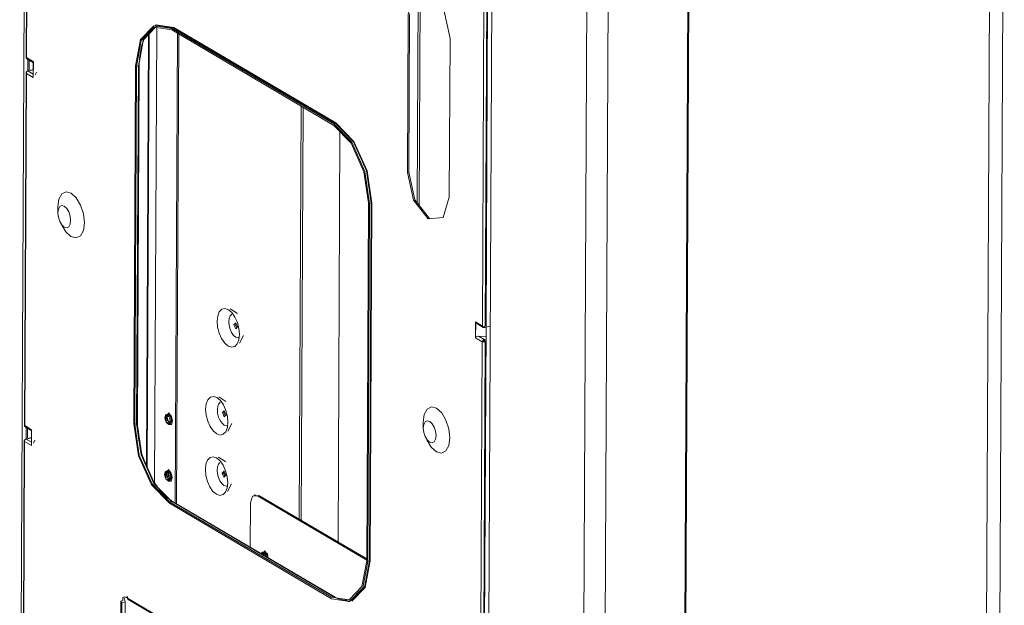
# Model space of a CAD drawing. Header units: millimetres. Extents: x 37142 to 74566, y 2709 to 34045.
# Tile 54 of 58: x 71465 to 71943, y 26542 to 26826. Entities that reach past the tile are written whole.
import ezdxf

# ---------------------------------------------------------------- set-up
doc = ezdxf.new("R2010")
doc.units = ezdxf.units.MM
doc.layers.add('G-XREF-____-OTLN', color=8, linetype='Continuous', lineweight=9)
doc.layers.add('M-EQPM-____-OTLN', color=50, linetype='Continuous', lineweight=20)

# ---------------------------------------------------------------- blocks, each defined once
blk = doc.blocks.new('City Class FR - City Class F_iam-V36-3D Вент Right')
at = {"layer": 'G-XREF-____-OTLN'}
for p, q in [((4544.85, 26396.33), (4547.92, 27033.5)), ((4548.79, 26979.11), (4547.97, 26808.01)), ((4548.96, 26978.89), (4548.14, 26807.78)), ((5019.96, 26332.69), (5023.04, 26973.1)), ((5016.49, 26968.2), (5013.41, 26327.79)), ((4869.81, 26930.01), (4866.72, 26288.13)), ((4870.26, 26929.01), (4867.17, 26288.6)), ((4828.06, 26282.3), (4831.12, 26918.68)), ((4817.6, 26275.31), (4820.69, 26915.72)), ((4774.42, 26903.32), (4771.34, 26262.91)), ((4771.36, 26677.33), (4772.22, 26855.98)), ((4769.55, 26677.35), (4770.38, 26848.46)), ((4771.77, 26848.35), (4770.94, 26677.24)), ((4737.87, 26737.28), (4738.36, 26839.02)), ((4739.35, 26839.11), (4738.85, 26736.03)), ((4733.19, 26751.93), (4733.56, 26828.95)), ((4734.22, 26829.13), (4733.85, 26752.1)), ((4611.4, 26822.42), (4610.34, 26601.14)), ((4611.47, 26823.69), (4610.56, 26823.45)), ((4610.88, 26823.51), (4619.63, 26822.17)), ((4619.79, 26822.4), (4610.99, 26823.74)), ((4617.36, 26822.71), (4617.74, 26822.47)), ((4618.72, 26821.93), (4619.63, 26822.17)), ((4618.72, 26821.93), (4697.37, 26775.6)), ((4619.63, 26822.17), (4698.28, 26775.84)), ((4698.44, 26776.07), (4619.79, 26822.4)), ((4606.48, 26609.65), (4607.49, 26819.02)), ((4607.77, 26819.31), (4606.76, 26609.04)), ((4618.72, 26821.2), (4697.37, 26774.87)), ((4620.34, 26591.35), (4621.44, 26819.61)), ((4622.1, 26819.23), (4621, 26590.97)), ((4753.84, 26817), (4753.47, 26739.98)), ((4602.74, 26804.32), (4604.92, 26816.69)), ((4547.98, 26808.08), (4548.14, 26807.78)), ((4548.14, 26807.78), (4551.49, 26805.81)), ((4548.14, 26807.78), (4548.27, 26807.26)), ((4548.35, 26807.2), (4551.54, 26805.32)), ((4548.78, 26801.14), (4548.81, 26806.97)), ((4549.47, 26806.62), (4549.44, 26801.84)), ((4551.46, 26805.61), (4551.42, 26798.39)), ((4551.49, 26805.81), (4551.46, 26798.1)), ((4600.28, 26629.93), (4601.12, 26803.79)), ((4600.73, 26629.67), (4601.57, 26803.53)), ((4601.57, 26803.53), (4602.48, 26803.77)), ((4602.48, 26803.77), (4601.64, 26629.91)), ((4602.08, 26630.24), (4602.91, 26804.1)), ((4547.93, 26800.3), (4547.11, 26629.2)), ((4548.1, 26800.08), (4547.28, 26628.97)), ((4547.95, 26800.38), (4548.1, 26800.08)), ((4551.46, 26798.1), (4548.1, 26800.08)), ((4551.47, 26802.02), (4548.67, 26801.27)), ((4548.67, 26801.27), (4548.68, 26801.27)), ((4548.93, 26801.22), (4551.47, 26801.9)), ((4551.46, 26799.73), (4548.93, 26801.22)), ((4552.37, 26799.34), (4553.04, 26800.76)), ((4681.59, 26784.16), (4680.63, 26583.53)), ((4682.58, 26783.57), (4681.62, 26582.95)), ((4697.37, 26775.6), (4698.28, 26775.84)), ((4699.45, 26572.45), (4700.41, 26771.74)), ((4733.19, 26751.93), (4733.85, 26752.1)), ((4713.41, 26563.29), (4714.25, 26737.15)), ((4714.7, 26736.88), (4713.86, 26563.03)), ((4714.7, 26736.88), (4715.61, 26737.13)), ((4715.61, 26737.13), (4714.77, 26563.27)), ((4715.05, 26563.25), (4715.88, 26737.11)), ((4563.33, 26735.2), (4563.33, 26734.62)), ((4563.33, 26734.62), (4563.41, 26732.05)), ((4563.36, 26733.98), (4563.43, 26733.2)), ((4564.6, 26727.61), (4565.82, 26725.34)), ((4650.62, 26683.4), (4647.07, 26685.7)), ((4649.55, 26678.17), (4649.76, 26678.97)), ((4649.55, 26678.17), (4650.29, 26676.3)), ((4766.16, 26671.62), (4766.2, 26679.33)), ((4766.2, 26679.33), (4769.55, 26677.35)), ((4766.25, 26678.76), (4766.22, 26673.26)), ((4766.29, 26671.9), (4766.33, 26678.98)), ((4766.79, 26678.53), (4769.87, 26676.71)), ((4766.79, 26678.53), (4766.83, 26678.5)), ((4769.79, 26676.77), (4769.55, 26677.35)), ((4769.67, 26677.07), (4770.37, 26676.66)), ((4770.37, 26676.66), (4769.87, 26676.71)), ((4770.77, 26676.69), (4770.37, 26676.66)), ((4770.49, 26498.52), (4771.35, 26677.17)), ((4770.64, 26676.61), (4773.33, 26677.33)), ((4651.56, 26668.96), (4653.48, 26672.72)), ((4766.16, 26671.62), (4766.22, 26671.76)), ((4769.52, 26669.65), (4766.16, 26671.62)), ((4770.35, 26670.79), (4767.6, 26672.4)), ((4771.33, 26672.11), (4767.6, 26672.4)), ((4768.69, 26498.54), (4769.52, 26669.65)), ((4770.91, 26669.54), (4770.08, 26498.43)), ((4771.32, 26671.05), (4770.35, 26670.79)), ((4645.04, 26640.71), (4641.5, 26643.01)), ((4643.98, 26635.47), (4644.19, 26636.27)), ((4644.64, 26633.67), (4643.98, 26635.47)), ((4615.67, 26633.01), (4616.09, 26631.1)), ((4616.04, 26634.36), (4615.72, 26633.96)), ((4616.17, 26632.13), (4616.12, 26632.64)), ((4616.48, 26630.32), (4617.31, 26629.47)), ((4616.56, 26630.3), (4617.1, 26629.81)), ((4617.45, 26633.96), (4618.04, 26633.33)), ((4618.19, 26633.02), (4618.5, 26631.63)), ((4740.81, 26630.06), (4740.8, 26630.66)), ((4547.12, 26629.27), (4547.28, 26628.97)), ((4547.28, 26628.97), (4550.63, 26627)), ((4547.28, 26628.97), (4547.41, 26628.45)), ((4547.49, 26628.39), (4550.68, 26626.51)), ((4547.92, 26622.33), (4547.95, 26628.16)), ((4548.61, 26627.81), (4548.58, 26623.03)), ((4550.6, 26626.8), (4550.56, 26619.58)), ((4550.63, 26627), (4550.59, 26619.29)), ((4601.64, 26629.91), (4600.73, 26629.67)), ((4616.81, 26629.9), (4617.29, 26629.72)), ((4617.97, 26629.65), (4617.44, 26630.1)), ((4645.99, 26626.26), (4647.91, 26630.03)), ((4740.8, 26630.08), (4740.87, 26627.5)), ((4740.9, 26628.62), (4740.84, 26629.42)), ((4547.07, 26621.5), (4546.24, 26450.39)), ((4547.24, 26621.27), (4546.42, 26450.16)), ((4547.09, 26621.57), (4547.24, 26621.27)), ((4550.59, 26619.29), (4547.24, 26621.27)), ((4550.61, 26623.21), (4547.81, 26622.46)), ((4547.81, 26622.46), (4547.81, 26622.46)), ((4548.07, 26622.41), (4550.61, 26623.09)), ((4550.6, 26620.92), (4548.07, 26622.41)), ((4551.51, 26620.53), (4552.18, 26621.95)), ((4742.06, 26623.07), (4743.29, 26620.8)), ((4644.9, 26611.36), (4641.36, 26613.67)), ((4615.91, 26606.85), (4615.59, 26606.45)), ((4616.44, 26605.71), (4617.41, 26607.21)), ((4617.71, 26607.07), (4617.1, 26605.89)), ((4617.32, 26606.45), (4617.9, 26605.82)), ((4643.84, 26606.13), (4644.04, 26606.93)), ((4615.54, 26605.5), (4615.95, 26603.59)), ((4616.03, 26604.62), (4615.98, 26605.13)), ((4616.35, 26602.81), (4617.17, 26601.96)), ((4616.43, 26603.78), (4616.44, 26605.71)), ((4616.43, 26602.79), (4616.97, 26602.3)), ((4617.1, 26605.89), (4616.44, 26605.71)), ((4616.68, 26602.4), (4617.15, 26602.21)), ((4617.09, 26603.38), (4617.08, 26602.17)), ((4617.1, 26605.89), (4617.09, 26604.12)), ((4617.84, 26602.14), (4617.31, 26602.59)), ((4618.06, 26605.51), (4618.36, 26604.12)), ((4644.52, 26605.92), (4643.34, 26605.6)), ((4644.49, 26604.33), (4643.84, 26606.13)), ((4643.93, 26605.38), (4644.68, 26605.58)), ((4618.67, 26591.92), (4611.25, 26599.51)), ((4645.85, 26596.92), (4647.76, 26600.69)), ((4618.52, 26592.2), (4617.61, 26591.95)), ((4617.61, 26591.95), (4696.26, 26545.62)), ((4619.1, 26592.09), (4618.52, 26592.2)), ((4618.52, 26592.2), (4697.17, 26545.87)), ((4697.67, 26545.81), (4619.02, 26592.14)), ((4658.62, 26594.88), (4661.02, 26595.08)), ((4659.44, 26595.38), (4658.78, 26595.2)), ((4660.36, 26594.91), (4661.02, 26595.08)), ((4660.36, 26594.91), (4713.41, 26563.66)), ((4661.02, 26595.08), (4713.41, 26564.22)), ((4696.26, 26544.89), (4617.61, 26591.22)), ((4656.85, 26569.85), (4656.96, 26591.4)), ((4662.87, 26566.41), (4663.9, 26568.33)), ((4663.9, 26567.99), (4662.22, 26566.58)), ((4662.62, 26567.38), (4662.29, 26566.99)), ((4664.01, 26567.45), (4663.37, 26566.11)), ((4664.02, 26566.99), (4664.61, 26566.35)), ((4664.04, 26566.48), (4664.38, 26567.44)), ((4664.77, 26566.05), (4665.05, 26564.95)), ((4665.48, 26566.08), (4664.87, 26567.1)), ((4713.86, 26563.03), (4714.77, 26563.27)), ((4595.54, 26545.29), (4596.12, 26543.37)), ((4595.75, 26545.8), (4596.71, 26545.23)), ((4596.71, 26545.78), (4597.16, 26545.52)), ((4597.06, 26545.49), (4597.06, 26546.04)), ((4597.16, 26545.52), (4597.16, 26545.15)), ((4597.16, 26545.15), (4613.1, 26535.76)), ((4597.48, 26544.51), (4613.42, 26535.12)), ((4697.17, 26545.87), (4696.26, 26545.62)), ((4697.56, 26545.42), (4696.92, 26545.8)), ((4593.47, 26448.37), (4593.93, 26543.74)), ((4595.01, 26544.03), (4593.93, 26543.74)), ((4593.93, 26448.84), (4594.38, 26542.91)), ((4594.38, 26542.91), (4596.12, 26543.37)), ((4596.12, 26543.37), (4595.66, 26449.31)), ((4704.42, 26543.37), (4705.33, 26543.62))]:
    blk.add_line(p, q, dxfattribs=at)
for points in [[(4733.56, 26828.95, 0), (4736.58, 26838.87, 0), (4743.78, 26839.48, 0), (4750.93, 26830.42, 0), (4753.84, 26817, 0)], [(4601.12, 26803.79, 0), (4603.53, 26816.63, 0), (4609.97, 26823.26, 0), (4618.72, 26821.93, 0)], [(4601.57, 26803.53, 0), (4603.91, 26816.03, 0), (4610.19, 26822.5, 0), (4618.72, 26821.2, 0)], [(4610.76, 26822.61, 0), (4604.82, 26816.27, 0), (4602.48, 26803.77, 0)], [(4611.67, 26822.92, 0), (4611.13, 26822.75, 0), (4610.6, 26822.54, 0), (4610.07, 26822.28, 0), (4609.56, 26821.99, 0), (4609.07, 26821.65, 0), (4608.58, 26821.26, 0), (4608.11, 26820.83, 0), (4607.65, 26820.36, 0), (4607.21, 26819.85, 0), (4606.78, 26819.29, 0), (4606.38, 26818.69, 0), (4605.99, 26818.05, 0), (4605.61, 26817.36, 0), (4605.26, 26816.64, 0), (4604.94, 26815.88, 0), (4604.63, 26815.08, 0), (4604.35, 26814.25, 0), (4604.09, 26813.38, 0), (4603.85, 26812.47, 0), (4603.64, 26811.54, 0), (4603.46, 26810.57, 0), (4603.3, 26809.58, 0), (4603.17, 26808.56, 0), (4603.07, 26807.52, 0), (4602.99, 26806.45, 0), (4602.94, 26805.36, 0), (4602.91, 26804.25, 0), (4602.91, 26804.1, 0)], [(4619.63, 26822.17, 0), (4619.75, 26822.26, 0), (4619.79, 26822.4, 0)], [(4547.97, 26808.03, 0), (4547.97, 26807.97, 0), (4547.97, 26807.91, 0), (4547.98, 26807.85, 0), (4547.99, 26807.79, 0), (4548, 26807.73, 0), (4548.02, 26807.68, 0), (4548.04, 26807.62, 0), (4548.07, 26807.57, 0), (4548.09, 26807.52, 0), (4548.12, 26807.47, 0), (4548.15, 26807.42, 0), (4548.18, 26807.38, 0), (4548.21, 26807.34, 0), (4548.23, 26807.33, 0)], [(4551.49, 26805.81, 0), (4551.46, 26805.68, 0), (4551.46, 26805.61, 0)], [(4602.48, 26803.77, 0), (4602.9, 26804.02, 0), (4602.74, 26804.32, 0)], [(4548.7, 26801.27, 0), (4548.66, 26801.26, 0), (4548.62, 26801.25, 0), (4548.59, 26801.24, 0), (4548.55, 26801.22, 0), (4548.51, 26801.21, 0), (4548.48, 26801.19, 0), (4548.44, 26801.17, 0), (4548.41, 26801.15, 0), (4548.37, 26801.13, 0), (4548.34, 26801.11, 0), (4548.31, 26801.08, 0), (4548.28, 26801.06, 0), (4548.25, 26801.03, 0), (4548.22, 26801, 0), (4548.19, 26800.97, 0), (4548.16, 26800.94, 0), (4548.14, 26800.91, 0), (4548.11, 26800.88, 0), (4548.09, 26800.85, 0), (4548.07, 26800.81, 0), (4548.05, 26800.78, 0), (4548.03, 26800.74, 0), (4548.02, 26800.71, 0), (4548, 26800.67, 0), (4547.99, 26800.63, 0), (4547.97, 26800.6, 0), (4547.96, 26800.56, 0), (4547.95, 26800.52, 0), (4547.95, 26800.48, 0), (4547.94, 26800.44, 0), (4547.93, 26800.4, 0), (4547.93, 26800.36, 0), (4547.93, 26800.32, 0), (4547.93, 26800.28, 0)], [(4548.93, 26801.22, 0), (4548.24, 26800.86, 0), (4548.1, 26800.08, 0)], [(4551.42, 26798.39, 0), (4551.43, 26798.29, 0), (4551.46, 26798.1, 0)], [(4697.37, 26775.6, 0), (4706.08, 26766.65, 0), (4712.43, 26752.48, 0), (4714.7, 26736.88, 0)], [(4714.25, 26737.15, 0), (4712.03, 26752.34, 0), (4705.85, 26766.14, 0), (4697.37, 26774.87, 0)], [(4698.28, 26775.84, 0), (4698.39, 26775.93, 0), (4698.44, 26776.07, 0)], [(4698.28, 26775.84, 0), (4706.99, 26766.89, 0), (4713.33, 26752.72, 0), (4715.61, 26737.13, 0)], [(4715.88, 26737.11, 0), (4713.6, 26752.8, 0), (4707.21, 26767.06, 0), (4698.44, 26776.07, 0)], [(4753.47, 26739.98, 0), (4750.44, 26730.06, 0), (4743.25, 26729.45, 0), (4736.1, 26738.5, 0), (4733.19, 26751.93, 0)], [(4733.85, 26752.1, 0), (4736.76, 26738.68, 0), (4743.91, 26729.62, 0)], [(4563.33, 26735.2, 0), (4563.84, 26738.95, 0), (4565.27, 26741.54, 0), (4567.38, 26742.59, 0), (4569.86, 26741.93, 0), (4572.33, 26739.66, 0), (4574.42, 26736.14, 0), (4575.81, 26731.89, 0), (4576.29, 26727.57, 0)], [(4569.6, 26728.67, 0), (4569.37, 26730.74, 0), (4568.71, 26732.77, 0), (4567.71, 26734.46, 0), (4566.53, 26735.54, 0), (4565.34, 26735.86, 0), (4564.33, 26735.36, 0), (4563.65, 26734.12, 0), (4563.4, 26732.32, 0)], [(4715.61, 26737.13, 0), (4715.76, 26737.14, 0), (4715.88, 26737.11, 0)], [(4569.6, 26728.67, 0), (4569.35, 26726.88, 0), (4568.67, 26725.64, 0), (4567.66, 26725.14, 0), (4566.48, 26725.46, 0), (4565.29, 26726.54, 0), (4564.29, 26728.22, 0), (4563.63, 26730.25, 0), (4563.41, 26732.05, 0)], [(4565.19, 26726.63, 0), (4567.28, 26723.1, 0), (4569.75, 26720.84, 0), (4572.23, 26720.18, 0), (4574.35, 26721.22, 0), (4575.77, 26723.81, 0), (4576.29, 26727.57, 0)], [(4651.58, 26673.29, 0), (4651.33, 26676.17, 0), (4650.57, 26679.08, 0), (4649.38, 26681.74, 0), (4647.88, 26683.89, 0), (4646.2, 26685.31, 0), (4644.53, 26685.86, 0), (4643.01, 26685.5, 0), (4641.8, 26684.26, 0), (4641.02, 26682.25, 0), (4640.74, 26679.68, 0)], [(4646.41, 26679.45, 0), (4646.59, 26681.05, 0), (4647.08, 26682.31, 0), (4647.83, 26683.08, 0)], [(4651.58, 26673.29, 0), (4651.3, 26670.72, 0), (4650.52, 26668.71, 0), (4649.31, 26667.47, 0), (4647.79, 26667.11, 0), (4646.12, 26667.66, 0), (4644.44, 26669.08, 0), (4642.94, 26671.23, 0), (4641.75, 26673.89, 0), (4640.99, 26676.8, 0), (4640.74, 26679.68, 0)], [(4651.43, 26671.69, 0), (4650.81, 26671.61, 0), (4649.77, 26671.96, 0), (4648.72, 26672.84, 0), (4647.79, 26674.18, 0), (4647.04, 26675.84, 0), (4646.57, 26677.66, 0), (4646.41, 26679.45, 0)], [(4650.7, 26676.93, 0), (4649.8, 26678.93, 0), (4648.89, 26677.99, 0)], [(4766.33, 26678.98, 0), (4766.25, 26679.15, 0), (4766.2, 26679.33, 0)], [(4648.89, 26677.99, 0), (4649.79, 26675.99, 0), (4650.7, 26676.93, 0)], [(4769.55, 26677.35, 0), (4770.19, 26677, 0), (4770.94, 26677.24, 0)], [(4769.89, 26676.7, 0), (4769.93, 26676.68, 0), (4769.96, 26676.66, 0), (4770, 26676.65, 0), (4770.03, 26676.64, 0), (4770.07, 26676.62, 0), (4770.1, 26676.61, 0), (4770.14, 26676.6, 0), (4770.17, 26676.6, 0), (4770.21, 26676.59, 0), (4770.24, 26676.58, 0), (4770.28, 26676.58, 0), (4770.31, 26676.58, 0), (4770.35, 26676.57, 0), (4770.38, 26676.57, 0), (4770.42, 26676.57, 0), (4770.45, 26676.58, 0), (4770.48, 26676.58, 0), (4770.52, 26676.58, 0), (4770.55, 26676.59, 0), (4770.58, 26676.6, 0), (4770.6, 26676.6, 0)], [(4767.6, 26672.4, 0), (4766.8, 26672.3, 0), (4766.29, 26671.9, 0)], [(4769.52, 26669.65, 0), (4769.76, 26670.36, 0), (4770.35, 26670.79, 0)], [(4769.52, 26669.65, 0), (4770.16, 26669.66, 0), (4770.91, 26669.54, 0)], [(4770.34, 26670.05, 0), (4770.25, 26669.96, 0), (4770.18, 26669.83, 0)], [(4770.45, 26669.8, 0), (4770.3, 26669.79, 0), (4770.18, 26669.83, 0)], [(4770.45, 26669.8, 0), (4770.42, 26669.95, 0), (4770.34, 26670.05, 0)], [(4770.35, 26670.79, 0), (4770.74, 26670.28, 0), (4770.91, 26669.54, 0)], [(4646.01, 26630.6, 0), (4645.76, 26633.47, 0), (4645, 26636.39, 0), (4643.81, 26639.05, 0), (4642.3, 26641.19, 0), (4640.63, 26642.61, 0), (4638.95, 26643.17, 0), (4637.44, 26642.81, 0), (4636.23, 26641.56, 0), (4635.44, 26639.55, 0), (4635.17, 26636.98, 0)], [(4640.84, 26636.76, 0), (4641.02, 26638.36, 0), (4641.5, 26639.61, 0), (4642.26, 26640.39, 0)], [(4616.37, 26632.53, 0), (4616.29, 26633.39, 0), (4617.32, 26635.31, 0)], [(4646.01, 26630.6, 0), (4645.73, 26628.02, 0), (4644.95, 26626.02, 0), (4643.74, 26624.77, 0), (4642.22, 26624.41, 0), (4640.54, 26624.97, 0), (4638.87, 26626.39, 0), (4637.36, 26628.53, 0), (4636.17, 26631.19, 0), (4635.42, 26634.11, 0), (4635.17, 26636.98, 0)], [(4640.84, 26636.76, 0), (4641, 26634.96, 0), (4641.47, 26633.14, 0), (4642.21, 26631.49, 0), (4643.15, 26630.15, 0), (4644.19, 26629.26, 0), (4645.24, 26628.92, 0), (4645.86, 26628.99, 0)], [(4645.12, 26634.23, 0), (4644.23, 26636.23, 0), (4643.32, 26635.3, 0)], [(4643.32, 26635.3, 0), (4644.22, 26633.3, 0), (4645.12, 26634.23, 0)], [(4753.75, 26623.02, 0), (4753.28, 26627.35, 0), (4751.89, 26631.6, 0), (4749.8, 26635.12, 0), (4747.33, 26637.38, 0), (4744.85, 26638.04, 0), (4742.73, 26637, 0), (4741.31, 26634.41, 0), (4740.8, 26630.66, 0)], [(4601.64, 26629.91, 0), (4602.06, 26630.17, 0), (4602.08, 26630.24, 0)], [(4619.02, 26592.14, 0), (4618.36, 26592.55, 0), (4617.7, 26593.01, 0), (4617.03, 26593.51, 0), (4616.37, 26594.06, 0), (4615.7, 26594.64, 0), (4615.05, 26595.27, 0), (4614.39, 26595.94, 0), (4613.74, 26596.65, 0), (4613.1, 26597.4, 0), (4612.47, 26598.19, 0), (4611.85, 26599.01, 0), (4611.24, 26599.86, 0), (4610.64, 26600.75, 0), (4610.05, 26601.68, 0), (4609.48, 26602.63, 0), (4608.92, 26603.61, 0), (4608.38, 26604.62, 0), (4607.86, 26605.65, 0), (4607.35, 26606.71, 0), (4606.86, 26607.79, 0), (4606.4, 26608.89, 0), (4605.95, 26610, 0), (4605.53, 26611.14, 0), (4605.12, 26612.29, 0), (4604.74, 26613.45, 0), (4604.38, 26614.62, 0), (4604.05, 26615.8, 0), (4603.74, 26616.99, 0), (4603.46, 26618.18, 0), (4603.2, 26619.37, 0), (4602.97, 26620.57, 0), (4602.76, 26621.77, 0), (4602.58, 26622.96, 0), (4602.43, 26624.15, 0), (4602.3, 26625.33, 0), (4602.21, 26626.5, 0), (4602.14, 26627.66, 0), (4602.09, 26628.8, 0), (4602.08, 26629.94, 0), (4602.08, 26630.24, 0)], [(4617.92, 26631.29, 0), (4617.85, 26632.04, 0), (4617.63, 26632.79, 0), (4617.3, 26633.45, 0), (4616.89, 26633.94, 0), (4616.45, 26634.19, 0), (4616.04, 26634.19, 0), (4615.7, 26633.93, 0), (4615.47, 26633.44, 0), (4615.4, 26632.78, 0)], [(4617.92, 26631.29, 0), (4617.84, 26630.64, 0), (4617.62, 26630.15, 0), (4617.28, 26629.89, 0), (4616.87, 26629.88, 0), (4616.43, 26630.14, 0), (4616.02, 26630.63, 0), (4615.68, 26631.29, 0), (4615.47, 26632.04, 0), (4615.4, 26632.78, 0)], [(4617.33, 26634.96, 0), (4615.63, 26633.21, 0), (4615.88, 26631.6, 0)], [(4615.67, 26633.01, 0), (4616.1, 26634.42, 0), (4617.12, 26634.51, 0)], [(4617.15, 26633.44, 0), (4616.84, 26633.62, 0), (4616.56, 26633.62, 0), (4616.32, 26633.44, 0), (4616.17, 26633.1, 0), (4616.12, 26632.64, 0)], [(4617.45, 26633.96, 0), (4616.71, 26633.9, 0), (4616.39, 26632.87, 0)], [(4616.39, 26632.87, 0), (4616.69, 26631.48, 0), (4617.44, 26630.54, 0)], [(4616.66, 26633.85, 0), (4616.66, 26633.85, 0), (4616.66, 26633.84, 0), (4616.65, 26633.83, 0), (4616.64, 26633.81, 0), (4616.63, 26633.79, 0), (4616.62, 26633.76, 0), (4616.61, 26633.72, 0), (4616.59, 26633.69, 0), (4616.58, 26633.64, 0), (4616.57, 26633.59, 0), (4616.56, 26633.54, 0), (4616.55, 26633.48, 0), (4616.54, 26633.42, 0), (4616.53, 26633.35, 0), (4616.53, 26633.29, 0), (4616.52, 26633.21, 0), (4616.52, 26633.14, 0), (4616.52, 26633.06, 0), (4616.52, 26632.98, 0), (4616.53, 26632.9, 0), (4616.53, 26632.82, 0), (4616.54, 26632.73, 0), (4616.55, 26632.64, 0), (4616.56, 26632.55, 0), (4616.57, 26632.47, 0), (4616.59, 26632.38, 0), (4616.61, 26632.29, 0), (4616.63, 26632.2, 0), (4616.65, 26632.11, 0), (4616.67, 26632.02, 0), (4616.7, 26631.93, 0), (4616.72, 26631.84, 0), (4616.75, 26631.75, 0), (4616.78, 26631.67, 0), (4616.82, 26631.58, 0), (4616.85, 26631.5, 0), (4616.88, 26631.42, 0), (4616.92, 26631.34, 0), (4616.96, 26631.26, 0), (4616.99, 26631.19, 0), (4617.03, 26631.12, 0), (4617.07, 26631.05, 0), (4617.11, 26630.98, 0), (4617.15, 26630.92, 0), (4617.19, 26630.86, 0), (4617.23, 26630.81, 0), (4617.27, 26630.76, 0), (4617.31, 26630.71, 0), (4617.34, 26630.67, 0), (4617.38, 26630.63, 0), (4617.41, 26630.6, 0), (4617.44, 26630.57, 0), (4617.47, 26630.54, 0), (4617.5, 26630.52, 0), (4617.52, 26630.5, 0), (4617.54, 26630.49, 0), (4617.55, 26630.48, 0)], [(4617.86, 26631.61, 0), (4617.81, 26631.16, 0), (4617.65, 26630.82, 0), (4617.42, 26630.64, 0), (4617.13, 26630.64, 0), (4616.83, 26630.82, 0)], [(4617.1, 26629.81, 0), (4618.13, 26629.9, 0), (4618.56, 26631.31, 0)], [(4617.12, 26634.51, 0), (4618.14, 26633.22, 0), (4618.56, 26631.31, 0)], [(4617.31, 26629.47, 0), (4618.5, 26629.57, 0), (4619.01, 26631.22, 0)], [(4619.01, 26631.22, 0), (4618.52, 26633.45, 0), (4617.33, 26634.96, 0)], [(4618.5, 26631.63, 0), (4618.18, 26630.6, 0), (4617.44, 26630.54, 0)], [(4617.57, 26630.47, 0), (4617.57, 26630.47, 0), (4617.56, 26630.48, 0), (4617.55, 26630.48, 0)], [(4740.87, 26627.78, 0), (4741.12, 26629.57, 0), (4741.8, 26630.81, 0), (4742.81, 26631.31, 0), (4743.99, 26631, 0), (4745.18, 26629.92, 0), (4746.18, 26628.24, 0), (4746.84, 26626.2, 0), (4747.07, 26624.13, 0)], [(4547.11, 26629.22, 0), (4547.11, 26629.16, 0), (4547.11, 26629.1, 0), (4547.12, 26629.04, 0), (4547.13, 26628.98, 0), (4547.14, 26628.92, 0), (4547.16, 26628.87, 0), (4547.18, 26628.81, 0), (4547.2, 26628.76, 0), (4547.23, 26628.71, 0), (4547.26, 26628.66, 0), (4547.29, 26628.62, 0), (4547.32, 26628.57, 0), (4547.35, 26628.53, 0), (4547.37, 26628.52, 0)], [(4550.63, 26627, 0), (4550.6, 26626.87, 0), (4550.6, 26626.8, 0)], [(4617.61, 26591.22, 0), (4608.89, 26600.17, 0), (4602.55, 26614.34, 0), (4600.28, 26629.93, 0)], [(4617.61, 26591.95, 0), (4609.12, 26600.67, 0), (4602.94, 26614.48, 0), (4600.73, 26629.67, 0)], [(4601.64, 26629.91, 0), (4603.85, 26614.72, 0), (4610.03, 26600.92, 0), (4618.52, 26592.2, 0)], [(4610.12, 26601.22, 0), (4604.19, 26614.77, 0), (4601.9, 26630.12, 0)], [(4740.87, 26627.78, 0), (4741.1, 26625.71, 0), (4741.76, 26623.67, 0), (4742.76, 26621.99, 0), (4743.95, 26620.91, 0), (4745.13, 26620.6, 0), (4746.14, 26621.1, 0), (4746.82, 26622.34, 0), (4747.07, 26624.13, 0)], [(4547.84, 26622.46, 0), (4547.8, 26622.45, 0), (4547.76, 26622.44, 0), (4547.73, 26622.43, 0), (4547.69, 26622.42, 0), (4547.65, 26622.4, 0), (4547.61, 26622.38, 0), (4547.58, 26622.36, 0), (4547.54, 26622.34, 0), (4547.51, 26622.32, 0), (4547.48, 26622.3, 0), (4547.45, 26622.27, 0), (4547.41, 26622.25, 0), (4547.39, 26622.22, 0), (4547.36, 26622.19, 0), (4547.33, 26622.16, 0), (4547.3, 26622.13, 0), (4547.28, 26622.1, 0), (4547.25, 26622.07, 0), (4547.23, 26622.04, 0), (4547.21, 26622, 0), (4547.19, 26621.97, 0), (4547.17, 26621.93, 0), (4547.15, 26621.9, 0), (4547.14, 26621.86, 0), (4547.13, 26621.82, 0), (4547.11, 26621.79, 0), (4547.1, 26621.75, 0), (4547.09, 26621.71, 0), (4547.08, 26621.67, 0), (4547.08, 26621.63, 0), (4547.07, 26621.59, 0), (4547.07, 26621.55, 0), (4547.07, 26621.51, 0), (4547.07, 26621.47, 0)], [(4548.07, 26622.41, 0), (4547.38, 26622.05, 0), (4547.24, 26621.27, 0)], [(4753.75, 26623.02, 0), (4753.24, 26619.27, 0), (4751.82, 26616.68, 0), (4749.7, 26615.64, 0), (4747.22, 26616.3, 0), (4744.75, 26618.56, 0), (4742.66, 26622.08, 0)], [(4550.56, 26619.58, 0), (4550.57, 26619.48, 0), (4550.59, 26619.29, 0)], [(4645.87, 26601.25, 0), (4645.62, 26604.13, 0), (4644.86, 26607.05, 0), (4643.67, 26609.7, 0), (4642.16, 26611.85, 0), (4640.49, 26613.27, 0), (4638.81, 26613.83, 0), (4637.29, 26613.46, 0), (4636.09, 26612.22, 0), (4635.3, 26610.21, 0), (4635.02, 26607.64, 0)], [(4617.79, 26603.79, 0), (4617.72, 26604.53, 0), (4617.5, 26605.28, 0), (4617.17, 26605.94, 0), (4616.76, 26606.43, 0), (4616.32, 26606.68, 0), (4615.9, 26606.68, 0), (4615.56, 26606.42, 0), (4615.34, 26605.93, 0), (4615.26, 26605.27, 0)], [(4617.2, 26607.45, 0), (4615.5, 26605.7, 0), (4615.75, 26604.09, 0)], [(4615.54, 26605.5, 0), (4615.97, 26606.91, 0), (4616.99, 26607, 0)], [(4616.21, 26605.14, 0), (4616.16, 26605.88, 0), (4617.19, 26607.8, 0)], [(4617.32, 26606.45, 0), (4616.57, 26606.39, 0), (4616.26, 26605.36, 0)], [(4616.53, 26606.34, 0), (4616.53, 26606.34, 0), (4616.53, 26606.33, 0), (4616.52, 26606.32, 0), (4616.51, 26606.3, 0), (4616.5, 26606.28, 0), (4616.49, 26606.25, 0), (4616.47, 26606.22, 0), (4616.46, 26606.18, 0), (4616.45, 26606.13, 0), (4616.44, 26606.08, 0), (4616.43, 26606.03, 0), (4616.42, 26605.97, 0), (4616.41, 26605.91, 0), (4616.4, 26605.85, 0), (4616.4, 26605.78, 0), (4616.39, 26605.7, 0), (4616.39, 26605.63, 0), (4616.39, 26605.55, 0), (4616.39, 26605.47, 0), (4616.39, 26605.39, 0), (4616.4, 26605.31, 0), (4616.41, 26605.22, 0), (4616.41, 26605.13, 0), (4616.43, 26605.05, 0), (4616.44, 26604.96, 0), (4616.46, 26604.87, 0), (4616.47, 26604.78, 0), (4616.49, 26604.69, 0), (4616.52, 26604.6, 0), (4616.54, 26604.51, 0), (4616.56, 26604.42, 0), (4616.59, 26604.33, 0), (4616.62, 26604.24, 0), (4616.65, 26604.16, 0), (4616.68, 26604.07, 0), (4616.72, 26603.99, 0), (4616.75, 26603.91, 0), (4616.79, 26603.83, 0), (4616.82, 26603.75, 0), (4616.86, 26603.68, 0), (4616.9, 26603.61, 0), (4616.94, 26603.54, 0), (4616.98, 26603.47, 0), (4617.02, 26603.41, 0), (4617.06, 26603.35, 0), (4617.1, 26603.3, 0), (4617.14, 26603.25, 0), (4617.17, 26603.2, 0), (4617.21, 26603.16, 0), (4617.25, 26603.12, 0), (4617.28, 26603.09, 0), (4617.31, 26603.06, 0), (4617.34, 26603.03, 0), (4617.37, 26603.01, 0), (4617.39, 26602.99, 0), (4617.41, 26602.98, 0), (4617.42, 26602.97, 0)], [(4616.99, 26607, 0), (4618.01, 26605.71, 0), (4618.42, 26603.8, 0)], [(4618.87, 26603.71, 0), (4618.39, 26605.95, 0), (4617.2, 26607.45, 0)], [(4645.87, 26601.25, 0), (4645.59, 26598.68, 0), (4644.81, 26596.68, 0), (4643.6, 26595.43, 0), (4642.08, 26595.07, 0), (4640.4, 26595.62, 0), (4638.73, 26597.04, 0), (4637.22, 26599.19, 0), (4636.03, 26601.85, 0), (4635.28, 26604.76, 0), (4635.02, 26607.64, 0)], [(4640.7, 26607.41, 0), (4640.87, 26609.02, 0), (4641.36, 26610.27, 0), (4642.12, 26611.04, 0)], [(4640.7, 26607.41, 0), (4640.86, 26605.62, 0), (4641.33, 26603.8, 0), (4642.07, 26602.14, 0), (4643.01, 26600.81, 0), (4644.05, 26599.92, 0), (4645.1, 26599.57, 0), (4645.72, 26599.65, 0)], [(4644.98, 26604.89, 0), (4644.09, 26606.89, 0), (4643.18, 26605.95, 0)], [(4617.79, 26603.79, 0), (4617.71, 26603.13, 0), (4617.49, 26602.64, 0), (4617.15, 26602.38, 0), (4616.74, 26602.38, 0), (4616.3, 26602.63, 0), (4615.89, 26603.12, 0), (4615.55, 26603.78, 0), (4615.34, 26604.53, 0), (4615.26, 26605.27, 0)], [(4617.02, 26605.93, 0), (4616.71, 26606.11, 0), (4616.43, 26606.11, 0), (4616.19, 26605.93, 0), (4616.04, 26605.59, 0), (4615.98, 26605.13, 0)], [(4616.26, 26605.36, 0), (4616.56, 26603.97, 0), (4617.3, 26603.03, 0)], [(4617.73, 26604.1, 0), (4617.68, 26603.65, 0), (4617.52, 26603.31, 0), (4617.29, 26603.13, 0), (4617, 26603.13, 0), (4616.7, 26603.31, 0)], [(4616.97, 26602.3, 0), (4617.99, 26602.39, 0), (4618.42, 26603.8, 0)], [(4617.17, 26601.96, 0), (4618.37, 26602.06, 0), (4618.87, 26603.71, 0)], [(4618.36, 26604.12, 0), (4618.05, 26603.09, 0), (4617.3, 26603.03, 0)], [(4617.44, 26602.96, 0), (4617.44, 26602.96, 0), (4617.43, 26602.97, 0), (4617.42, 26602.97, 0)], [(4643.18, 26605.95, 0), (4644.07, 26603.95, 0), (4644.98, 26604.89, 0)], [(4656.96, 26591.4, 0), (4657.96, 26594.7, 0), (4660.36, 26594.91, 0)], [(4662.27, 26566.46, 0), (4662.67, 26567.45, 0), (4663.7, 26567.53, 0)], [(4664.2, 26565.82, 0), (4663.87, 26566.47, 0), (4663.46, 26566.96, 0), (4663.02, 26567.22, 0), (4662.61, 26567.22, 0), (4662.27, 26566.96, 0)], [(4663.72, 26566.46, 0), (4663.42, 26566.64, 0), (4663.13, 26566.64, 0), (4662.9, 26566.46, 0)], [(4664.02, 26566.99, 0), (4663.28, 26566.92, 0), (4662.97, 26566.03, 0)], [(4663.24, 26566.88, 0), (4663.23, 26566.87, 0), (4663.23, 26566.87, 0), (4663.22, 26566.85, 0), (4663.21, 26566.84, 0), (4663.2, 26566.81, 0), (4663.19, 26566.78, 0), (4663.18, 26566.75, 0), (4663.17, 26566.71, 0), (4663.15, 26566.67, 0), (4663.14, 26566.62, 0), (4663.13, 26566.56, 0), (4663.12, 26566.51, 0), (4663.11, 26566.44, 0), (4663.1, 26566.38, 0), (4663.1, 26566.31, 0), (4663.09, 26566.24, 0), (4663.09, 26566.16, 0)], [(4663.7, 26567.53, 0), (4664.71, 26566.24, 0), (4665.08, 26564.96, 0)], [(4665.56, 26564.66, 0), (4665.09, 26566.48, 0), (4663.9, 26567.99, 0)], [(4696.26, 26545.62, 0), (4704.79, 26544.32, 0), (4711.06, 26550.79, 0), (4713.41, 26563.29, 0)], [(4714.77, 26563.27, 0), (4712.36, 26550.44, 0), (4705.92, 26543.8, 0)], [(4714.77, 26563.27, 0), (4714.92, 26563.28, 0), (4715.05, 26563.25, 0)], [(4713.86, 26563.03, 0), (4711.45, 26550.19, 0), (4705.01, 26543.55, 0), (4696.26, 26544.89, 0)], [(4706.14, 26543.65, 0), (4712.62, 26550.33, 0), (4715.05, 26563.25, 0)], [(4595.01, 26544.03, 0), (4594.98, 26545.51, 0), (4595.75, 26545.8, 0)], [(4596.71, 26545.23, 0), (4597.04, 26545.44, 0), (4597.06, 26545.49, 0)], [(4597.16, 26545.15, 0), (4597.16, 26545.06, 0), (4597.18, 26544.97, 0)], [(4597.18, 26544.97, 0), (4597.46, 26544.52, 0), (4597.48, 26544.51, 0)], [(4705.12, 26544.39, 0), (4704.57, 26544.26, 0), (4704, 26544.18, 0), (4703.42, 26544.14, 0), (4702.83, 26544.14, 0), (4702.23, 26544.19, 0), (4701.62, 26544.28, 0), (4700.99, 26544.41, 0), (4700.36, 26544.59, 0), (4699.72, 26544.81, 0), (4699.07, 26545.08, 0), (4698.42, 26545.4, 0), (4697.76, 26545.76, 0), (4697.67, 26545.81, 0)], [(4593.93, 26543.74, 0), (4594.13, 26543.28, 0), (4594.38, 26542.91, 0)]]:
    blk.add_polyline3d(points, dxfattribs=at)
blk = doc.blocks.new('City Class FR - City Class 25 FR-V37-3D Вент Right')
blk.add_blockref('City Class FR - City Class F_iam-V36-3D Вент Right', (0, 0))

msp = doc.modelspace()

# ---------------------------------------------------------------- block references
at = {"layer": 'M-EQPM-____-OTLN'}
msp.add_blockref('City Class FR - City Class 25 FR-V37-3D Вент Right', (66920.33, 0), dxfattribs=at)

doc.saveas('drawing.dxf')
